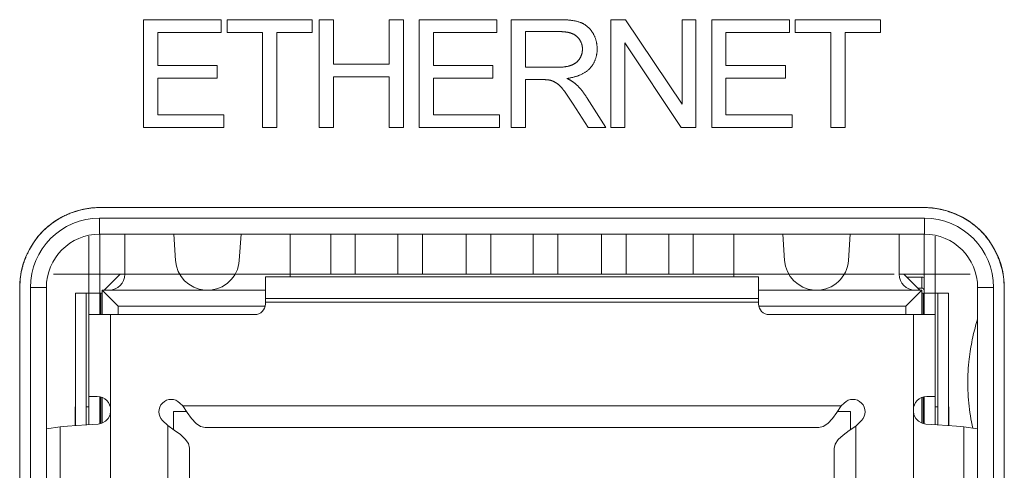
# Model space of a CAD drawing. Header units: millimetres. Extents: x 3925 to 5043, y -86 to 778.
# Tile 235 of 256: x 4764.2 to 4768.82, y 375.27 to 377.38. Entities that reach past the tile are written whole.
import ezdxf

# ---------------------------------------------------------------- set-up
doc = ezdxf.new("R2010")
doc.units = ezdxf.units.MM
doc.header["$LTSCALE"] = 46.255
for name, color, linetype in [('11-125F2G307DXF_CONTINUOUS_LINE', 7, 'CONTINUOUS'), ('H30K-FRONT-CDXF_CONTINUOUS_LINE', 7, 'CONTINUOUS'), ('H30K-IO-LABEDXF_CONTINUOUS_LINE', 7, 'CONTINUOUS'), ('H30K-REAR-CODXF_CONTINUOUS_LINE', 7, 'CONTINUOUS'), ('LABEL-IO-H30DXF_CONTINUOUS_LINE', 7, 'CONTINUOUS')]:
    doc.layers.add(name, color=color, linetype=linetype)

msp = doc.modelspace()

# ---------------------------------------------------------------- linework, layer by layer
at = {"layer": '11-125F2G307DXF_CONTINUOUS_LINE', "color": 7, "linetype": 'Continuous', "lineweight": 0}
for p, q in [((4764.5245, 375.4874), (4764.5245, 376.3698)), ((4764.5753, 376.3798), (4764.5753, 376.0031)), ((4764.6926, 376.1923), (4764.6926, 376.3798)), ((4764.9304, 376.2573), (4764.9223, 376.3798)), ((4765.2298, 376.2573), (4765.2379, 376.3798)), ((4765.4676, 376.1923), (4765.4676, 376.3798)), ((4765.6588, 376.1923), (4765.6588, 376.3798)), ((4765.7738, 376.1923), (4765.7738, 376.3798)), ((4765.9738, 376.3798), (4765.9738, 376.1923)), ((4766.0888, 376.1923), (4766.0888, 376.3798)), ((4766.2938, 376.1923), (4766.2938, 376.3798)), ((4766.4088, 376.1923), (4766.4088, 376.3798)), ((4766.6088, 376.3798), (4766.6088, 376.1923)), ((4766.7238, 376.1923), (4766.7238, 376.3798)), ((4766.9288, 376.1923), (4766.9288, 376.3798)), ((4767.0438, 376.1923), (4767.0438, 376.3798)), ((4767.2438, 376.3798), (4767.2438, 376.1923)), ((4767.3588, 376.3798), (4767.3588, 376.1923)), ((4767.5501, 376.1923), (4767.5501, 376.3798)), ((4767.7879, 376.2573), (4767.7798, 376.3798)), ((4768.0873, 376.2573), (4768.0954, 376.3798)), ((4768.3251, 376.1923), (4768.3251, 376.3798)), ((4768.4424, 376.0031), (4768.4424, 376.3798)), ((4768.4932, 375.4874), (4768.4932, 376.3698)), ((4764.3588, 376.1923), (4764.6737, 376.1923)), ((4764.5963, 376.1173), (4764.6713, 376.1923)), ((4764.6713, 376.1923), (4764.6926, 376.1923)), ((4764.6738, 376.1923), (4765.4863, 376.1923)), ((4764.9502, 376.1923), (4768.0675, 376.1923)), ((4765.3523, 376.0531), (4765.3523, 376.1798)), ((4767.6653, 376.1798), (4765.3523, 376.1798)), ((4767.5313, 376.1923), (4768.3013, 376.1923)), ((4767.6653, 376.0531), (4767.6653, 376.1798)), ((4768.3251, 376.1923), (4768.3463, 376.1923)), ((4768.3252, 376.1923), (4768.3438, 376.1923)), ((4768.3439, 376.1923), (4768.6588, 376.1923)), ((4768.3463, 376.1923), (4768.4213, 376.1173)), ((4768.3605, 376.1781), (4768.4307, 376.1781)), ((4768.4307, 376.1781), (4768.4307, 376.1273)), ((4764.5863, 376.0031), (4764.5863, 376.1173)), ((4764.5863, 376.1173), (4764.6613, 376.0423)), ((4764.5863, 376.1173), (4765.3523, 376.1173)), ((4767.6653, 376.1173), (4768.4313, 376.1173)), ((4768.3563, 376.0423), (4768.4313, 376.1173)), ((4768.4307, 376.1273), (4768.4113, 376.1273)), ((4768.4313, 376.1173), (4768.4313, 376.0031)), ((4764.4611, 375.483), (4764.4611, 376.1031)), ((4764.4611, 376.1031), (4764.5863, 376.1031)), ((4764.5119, 376.1031), (4764.5119, 375.4866)), ((4764.5804, 376.1031), (4764.5804, 376.0031)), ((4765.3523, 376.079), (4767.6653, 376.079)), ((4768.4313, 376.1031), (4768.4373, 376.1031)), ((4768.4373, 376.0031), (4768.4373, 376.1031)), ((4768.4424, 376.1031), (4768.5566, 376.1031)), ((4768.5058, 375.4866), (4768.5058, 376.1031)), ((4768.5566, 376.1031), (4768.5566, 375.483)), ((4764.6613, 376.0423), (4764.6613, 376.0031)), ((4765.3506, 376.0423), (4764.6613, 376.0423)), ((4767.6653, 376.0606), (4765.3523, 376.0606)), ((4768.3563, 376.0423), (4767.6671, 376.0423)), ((4768.3563, 376.0031), (4768.3563, 376.0423)), ((4765.3023, 376.0031), (4764.5245, 376.0031)), ((4764.6261, 376.0031), (4764.6261, 372.972)), ((4768.4932, 376.0031), (4767.7153, 376.0031)), ((4768.3916, 372.972), (4768.3916, 376.0031)), ((4764.5245, 375.6188), (4764.5636, 375.6188)), ((4764.5753, 375.4919), (4764.5753, 375.617)), ((4764.5804, 375.6162), (4764.5804, 375.493)), ((4764.5863, 375.4946), (4764.5863, 375.6139)), ((4768.4313, 375.6139), (4768.4313, 375.4946)), ((4768.4373, 375.493), (4768.4373, 375.6163)), ((4768.4424, 375.6171), (4768.4424, 375.4919)), ((4768.4541, 375.6188), (4768.4932, 375.6188)), ((4764.4602, 375.4829), (4764.4602, 375.5714)), ((4764.5119, 375.5714), (4764.5245, 375.5714)), ((4764.964, 375.5756), (4764.9508, 375.5887)), ((4764.985, 375.5442), (4764.964, 375.5756)), ((4764.964, 375.5756), (4768.0537, 375.5756)), ((4768.033, 375.5446), (4768.0537, 375.5756)), ((4768.0669, 375.5887), (4768.0537, 375.5756)), ((4768.5058, 375.5714), (4768.4932, 375.5714)), ((4768.5575, 375.4829), (4768.5575, 375.5714)), ((4764.9213, 375.4646), (4764.9213, 375.5498)), ((4764.9213, 375.5498), (4764.9813, 375.5498)), ((4768.0364, 375.5498), (4768.0963, 375.5498)), ((4768.0963, 375.5498), (4768.0963, 375.4638)), ((4764.3245, 375.4671), (4764.3899, 375.4766)), ((4764.3899, 375.4766), (4764.424, 375.48)), ((4764.3899, 375.4766), (4764.3899, 375.011)), ((4764.5673, 375.4902), (4764.5853, 375.494)), ((4764.8695, 375.5074), (4764.8938, 375.4831)), ((4764.8938, 374.9885), (4764.8938, 375.4831)), ((4764.9248, 375.4623), (4764.8938, 375.4831)), ((4767.9485, 375.474), (4765.0692, 375.474)), ((4768.0899, 375.4595), (4768.1213, 375.4806)), ((4768.1213, 375.4806), (4768.1482, 375.5074)), ((4768.1213, 375.4806), (4768.1213, 374.993)), ((4768.6278, 375.011), (4768.6278, 375.4766)), ((4768.6278, 375.4766), (4768.6932, 375.4671)), ((4764.9954, 375.0172), (4764.9954, 375.3779)), ((4768.0197, 375.3754), (4768.0197, 375.0172))]:
    msp.add_line(p, q, dxfattribs=at)
for points in [[(4764.5853, 375.494), (4764.6019, 375.5033), (4764.6149, 375.5169), (4764.6232, 375.5341), (4764.6261, 375.5526)], [(4765.0692, 375.474), (4765.0482, 375.4789), (4765.0272, 375.4933), (4765.006, 375.5158), (4764.985, 375.5442)], [(4767.9485, 375.474), (4767.9693, 375.4788), (4767.9904, 375.4932), (4768.0118, 375.516), (4768.033, 375.5446)], [(4768.3916, 375.5527), (4768.3945, 375.534), (4768.4029, 375.5168), (4768.4158, 375.5032)], [(4764.424, 375.48), (4764.4661, 375.4834), (4764.5145, 375.4868), (4764.5673, 375.4902)], [(4764.9954, 375.3779), (4764.9906, 375.3986), (4764.9762, 375.4197), (4764.9534, 375.4411), (4764.9248, 375.4623)], [(4768.4158, 375.5032), (4768.4324, 375.494), (4768.4504, 375.4902)], [(4768.4504, 375.4902), (4768.5032, 375.4868), (4768.5516, 375.4834)], [(4768.5516, 375.4834), (4768.5937, 375.48), (4768.6278, 375.4766)], [(4768.0197, 375.3754), (4768.0247, 375.3964), (4768.0391, 375.4174), (4768.0616, 375.4385), (4768.0899, 375.4595)]]:
    msp.add_lwpolyline(points, dxfattribs=at)
for centre, radius, start, end in [((4765.0801, 376.2673), 0.15, 183.8141, 265.4558), ((4765.0801, 376.2673), 0.15, 270, 356.1859), ((4767.9376, 376.2673), 0.15, 183.8141, 265.4558), ((4767.9376, 376.2673), 0.15, 270, 356.1859), ((4764.6176, 376.1923), 0.075, 270.0146, 0), ((4765.5426, 376.1923), 0.075, 180, 189.7082), ((4767.4751, 376.1923), 0.075, 350.2918, 0), ((4768.4001, 376.1923), 0.075, 180, 269.9873), ((4768.4307, 376.1156), 0.0625, 78.986, 90), ((4768.4307, 376.1156), 0.0117, 0, 90), ((4765.3023, 376.0531), 0.05, 270, 0), ((4767.7153, 376.0531), 0.05, 180, 270), ((4764.5636, 375.5563), 0.0625, 0, 90), ((4764.9102, 375.5481), 0.0575, 45, 225), ((4768.1075, 375.5481), 0.0575, 315, 135), ((4768.4541, 375.5563), 0.0625, 90, 180)]:
    msp.add_arc(centre, radius, start, end, dxfattribs=at)
at = {"layer": 'H30K-FRONT-CDXF_CONTINUOUS_LINE', "color": 7, "linetype": 'Continuous', "lineweight": 0}
for points in [[(4768.6931, 375.9817), (4768.69, 375.9714), (4768.6869, 375.961), (4768.6839, 375.9506), (4768.681, 375.94), (4768.6782, 375.9294), (4768.6755, 375.9186), (4768.6729, 375.9078), (4768.6704, 375.8968), (4768.668, 375.8857), (4768.6658, 375.8746), (4768.6636, 375.8634), (4768.6616, 375.8521), (4768.6597, 375.8408), (4768.658, 375.8294), (4768.6563, 375.818), (4768.6547, 375.8059), (4768.6533, 375.7936), (4768.652, 375.7814)], [(4768.652, 375.7814), (4768.6506, 375.7667), (4768.6495, 375.752), (4768.6486, 375.7372), (4768.6479, 375.7224), (4768.6474, 375.7076), (4768.6471, 375.6928), (4768.6471, 375.678), (4768.6473, 375.6631), (4768.6477, 375.6483), (4768.6483, 375.6334), (4768.6492, 375.6185), (4768.6502, 375.6037), (4768.6515, 375.5888), (4768.6531, 375.5739), (4768.6548, 375.5591), (4768.6568, 375.5443), (4768.659, 375.5294), (4768.6614, 375.5146), (4768.664, 375.4999), (4768.6669, 375.4851), (4768.67, 375.4704)]]:
    msp.add_lwpolyline(points, dxfattribs=at)
at = {"layer": 'H30K-IO-LABEDXF_CONTINUOUS_LINE', "color": 7, "linetype": 'Continuous', "lineweight": 0}
for p, q in [((4764.7801, 376.8796), (4764.7801, 377.3848)), ((4764.7801, 377.3848), (4765.1449, 377.3848)), ((4765.1449, 377.3848), (4765.1449, 377.3255)), ((4765.172, 377.3255), (4765.172, 377.3848)), ((4765.172, 377.3848), (4765.5721, 377.3848)), ((4765.5721, 377.3848), (4765.5721, 377.3255)), ((4765.6047, 376.8796), (4765.6047, 377.3848)), ((4765.6047, 377.3848), (4765.6717, 377.3848)), ((4765.6717, 377.3848), (4765.6717, 377.1766)), ((4765.9328, 377.1766), (4765.9328, 377.3848)), ((4765.9328, 377.3848), (4765.9998, 377.3848)), ((4765.9998, 377.3848), (4765.9998, 376.8796)), ((4766.0736, 376.8796), (4766.0736, 377.3848)), ((4766.0736, 377.3848), (4766.4384, 377.3848)), ((4766.4384, 377.3848), (4766.4384, 377.3255)), ((4766.505, 376.8796), (4766.505, 377.3848)), ((4766.505, 377.3848), (4766.7358, 377.3848)), ((4766.9732, 376.8796), (4766.9732, 377.3848)), ((4766.9732, 377.3848), (4767.0419, 377.3848)), ((4767.0419, 377.3848), (4767.307, 376.9883)), ((4767.307, 376.9883), (4767.307, 377.3848)), ((4767.307, 377.3848), (4767.3712, 377.3848)), ((4767.3712, 377.3848), (4767.3712, 376.8796)), ((4767.4457, 376.8796), (4767.4457, 377.3848)), ((4767.4457, 377.3848), (4767.8104, 377.3848)), ((4767.8104, 377.3848), (4767.8104, 377.3255)), ((4767.8376, 377.3255), (4767.8376, 377.3848)), ((4767.8376, 377.3848), (4768.2376, 377.3848)), ((4768.2376, 377.3848), (4768.2376, 377.3255)), ((4764.8472, 377.3255), (4764.8472, 377.1703)), ((4765.1449, 377.3255), (4764.8472, 377.3255)), ((4765.3385, 377.3255), (4765.172, 377.3255)), ((4765.3385, 376.8796), (4765.3385, 377.3255)), ((4765.4056, 377.3255), (4765.4056, 376.8796)), ((4765.5721, 377.3255), (4765.4056, 377.3255)), ((4766.1407, 377.3255), (4766.1407, 377.1703)), ((4766.4384, 377.3255), (4766.1407, 377.3255)), ((4766.5721, 377.329), (4766.5721, 377.1618)), ((4767.5127, 377.3255), (4767.5127, 377.1703)), ((4767.8104, 377.3255), (4767.5127, 377.3255)), ((4768.0041, 377.3255), (4767.8376, 377.3255)), ((4768.0041, 376.8796), (4768.0041, 377.3255)), ((4768.0711, 377.3255), (4768.0711, 376.8796)), ((4768.2376, 377.3255), (4768.0711, 377.3255)), ((4767.0374, 377.2761), (4767.0374, 376.8796)), ((4767.3025, 376.8796), (4767.0374, 377.2761)), ((4765.6717, 377.1766), (4765.9328, 377.1766)), ((4764.8472, 377.1703), (4765.1258, 377.1703)), ((4765.1258, 377.1703), (4765.1258, 377.111)), ((4766.1407, 377.1703), (4766.4193, 377.1703)), ((4766.4193, 377.1703), (4766.4193, 377.111)), ((4766.5721, 377.1618), (4766.7155, 377.1618)), ((4766.7155, 377.1618), (4766.7207, 377.1619)), ((4767.5127, 377.1703), (4767.7914, 377.1703)), ((4767.7914, 377.1703), (4767.7914, 377.111)), ((4764.8472, 377.111), (4764.8472, 376.9389)), ((4765.1258, 377.111), (4764.8472, 377.111)), ((4765.6717, 377.1174), (4765.6717, 376.8796)), ((4765.9328, 377.1174), (4765.6717, 377.1174)), ((4765.9328, 376.8796), (4765.9328, 377.1174)), ((4766.1407, 377.111), (4766.1407, 376.9389)), ((4766.4193, 377.111), (4766.1407, 377.111)), ((4766.5721, 377.104), (4766.5721, 376.8796)), ((4766.6559, 377.104), (4766.5721, 377.104)), ((4767.5127, 377.111), (4767.5127, 376.9389)), ((4767.7914, 377.111), (4767.5127, 377.111)), ((4766.79, 376.999), (4766.7838, 377.0084)), ((4766.7961, 376.9895), (4766.79, 376.999)), ((4766.8659, 376.8796), (4766.7961, 376.9895)), ((4766.862, 377.0172), (4766.9494, 376.8796)), ((4764.8472, 376.9389), (4765.1569, 376.9389)), ((4765.1569, 376.9389), (4765.1569, 376.8796)), ((4766.1407, 376.9389), (4766.4504, 376.9389)), ((4766.4504, 376.9389), (4766.4504, 376.8796)), ((4767.5127, 376.9389), (4767.8224, 376.9389)), ((4767.8224, 376.9389), (4767.8224, 376.8796)), ((4765.1569, 376.8796), (4764.7801, 376.8796)), ((4765.4056, 376.8796), (4765.3385, 376.8796)), ((4765.6717, 376.8796), (4765.6047, 376.8796)), ((4765.9998, 376.8796), (4765.9328, 376.8796)), ((4766.4504, 376.8796), (4766.0736, 376.8796)), ((4766.5721, 376.8796), (4766.505, 376.8796)), ((4766.9494, 376.8796), (4766.8659, 376.8796)), ((4767.0374, 376.8796), (4766.9732, 376.8796)), ((4767.3712, 376.8796), (4767.3025, 376.8796)), ((4767.8224, 376.8796), (4767.4457, 376.8796)), ((4768.0711, 376.8796), (4768.0041, 376.8796)), ((4764.5745, 376.5047), (4768.4433, 376.5047)), ((4768.5329, 376.493), (4768.5483, 376.4887)), ((4768.623, 376.4578), (4768.6364, 376.4502)), ((4764.1995, 372.8764), (4764.1995, 376.1297)), ((4768.8183, 376.1297), (4768.8183, 372.8764))]:
    msp.add_line(p, q, dxfattribs=at)
for points in [[(4766.7358, 377.3848), (4766.7428, 377.3847), (4766.7463, 377.3846), (4766.7498, 377.3846), (4766.7533, 377.3845), (4766.7567, 377.3843), (4766.7602, 377.3842), (4766.7637, 377.384), (4766.7672, 377.3838), (4766.7707, 377.3836), (4766.7742, 377.3833), (4766.7777, 377.383), (4766.7811, 377.3826), (4766.7846, 377.3822), (4766.788, 377.3818), (4766.7915, 377.3813), (4766.7949, 377.3808), (4766.7983, 377.3802), (4766.8017, 377.3796), (4766.8051, 377.3789), (4766.8085, 377.3781), (4766.8119, 377.3773), (4766.8152, 377.3765), (4766.8185, 377.3755), (4766.8218, 377.3745), (4766.8251, 377.3735), (4766.8284, 377.3723), (4766.8316, 377.3711)], [(4766.8316, 377.3711), (4766.8337, 377.3703), (4766.8359, 377.3694), (4766.838, 377.3684), (4766.8401, 377.3674), (4766.8421, 377.3663), (4766.8442, 377.3652), (4766.8462, 377.364), (4766.8482, 377.3628), (4766.8502, 377.3616), (4766.8522, 377.3603), (4766.8541, 377.359), (4766.856, 377.3576), (4766.8579, 377.3562), (4766.8598, 377.3547), (4766.8616, 377.3532), (4766.8634, 377.3517), (4766.8652, 377.3501), (4766.867, 377.3485), (4766.8687, 377.3469), (4766.8704, 377.3452), (4766.872, 377.3435), (4766.8736, 377.3418), (4766.8752, 377.34), (4766.8767, 377.3383), (4766.8782, 377.3365), (4766.8797, 377.3346), (4766.8811, 377.3328), (4766.8825, 377.3309), (4766.8839, 377.329), (4766.8852, 377.3271), (4766.8864, 377.3251), (4766.8877, 377.3232)], [(4766.8136, 377.306), (4766.812, 377.3073), (4766.8104, 377.3086), (4766.8088, 377.3099), (4766.8071, 377.3111), (4766.8054, 377.3122), (4766.8036, 377.3134), (4766.8019, 377.3144), (4766.8001, 377.3154), (4766.7982, 377.3164), (4766.7963, 377.3173), (4766.7945, 377.3182), (4766.7925, 377.319), (4766.7906, 377.3198), (4766.7886, 377.3206), (4766.7866, 377.3213), (4766.7846, 377.322), (4766.7826, 377.3226), (4766.7806, 377.3232), (4766.7785, 377.3238), (4766.7764, 377.3243), (4766.7743, 377.3248), (4766.7722, 377.3253), (4766.7701, 377.3257), (4766.768, 377.3261), (4766.7659, 377.3265), (4766.7637, 377.3268), (4766.7616, 377.3272), (4766.7594, 377.3274), (4766.7573, 377.3277), (4766.7551, 377.3279), (4766.753, 377.3281), (4766.7508, 377.3283), (4766.7487, 377.3285), (4766.7465, 377.3286), (4766.7444, 377.3287), (4766.7423, 377.3288), (4766.7401, 377.3289), (4766.738, 377.329), (4766.7359, 377.329), (4766.7338, 377.329), (4766.5721, 377.329)], [(4766.8877, 377.3232), (4766.8891, 377.3207), (4766.8905, 377.3183), (4766.8919, 377.3158), (4766.8931, 377.3133), (4766.8944, 377.3107), (4766.8956, 377.3081), (4766.8967, 377.3055), (4766.8978, 377.3029), (4766.8989, 377.3002), (4766.8998, 377.2975), (4766.9008, 377.2948), (4766.9017, 377.2921), (4766.9025, 377.2893), (4766.9033, 377.2866), (4766.904, 377.2838), (4766.9047, 377.281), (4766.9053, 377.2782), (4766.9059, 377.2754), (4766.9064, 377.2726), (4766.9069, 377.2697), (4766.9073, 377.2669), (4766.9076, 377.2641), (4766.9079, 377.2612), (4766.9082, 377.2584), (4766.9084, 377.2556), (4766.9085, 377.2527), (4766.9086, 377.2499), (4766.9086, 377.2471)], [(4766.8395, 377.247), (4766.8394, 377.2487), (4766.8394, 377.2505), (4766.8393, 377.2524), (4766.8391, 377.2542), (4766.8389, 377.256), (4766.8387, 377.2578), (4766.8384, 377.2596), (4766.8381, 377.2614), (4766.8377, 377.2632), (4766.8373, 377.265), (4766.8368, 377.2668), (4766.8363, 377.2686), (4766.8358, 377.2704), (4766.8352, 377.2722), (4766.8346, 377.274), (4766.834, 377.2757), (4766.8333, 377.2774), (4766.8325, 377.2792), (4766.8318, 377.2809), (4766.831, 377.2826), (4766.8302, 377.2842), (4766.8293, 377.2859), (4766.8284, 377.2875), (4766.8274, 377.2891), (4766.8265, 377.2907), (4766.8254, 377.2922), (4766.8244, 377.2937), (4766.8233, 377.2952), (4766.8222, 377.2967), (4766.8211, 377.2981), (4766.8199, 377.2995), (4766.8187, 377.3009), (4766.8175, 377.3022), (4766.8162, 377.3035), (4766.8149, 377.3048), (4766.8136, 377.306)], [(4766.8261, 377.2017), (4766.827, 377.2031), (4766.8278, 377.2046), (4766.8287, 377.206), (4766.8295, 377.2075), (4766.8303, 377.209), (4766.831, 377.2106), (4766.8318, 377.2121), (4766.8325, 377.2137), (4766.8331, 377.2153), (4766.8337, 377.2169), (4766.8343, 377.2185), (4766.8349, 377.2201), (4766.8355, 377.2217), (4766.836, 377.2234), (4766.8364, 377.225), (4766.8369, 377.2267), (4766.8373, 377.2284), (4766.8377, 377.23), (4766.838, 377.2317), (4766.8383, 377.2334), (4766.8386, 377.2351), (4766.8388, 377.2368), (4766.839, 377.2385), (4766.8392, 377.2402), (4766.8393, 377.2419), (4766.8394, 377.2436), (4766.8395, 377.2453), (4766.8395, 377.247)], [(4766.9086, 377.2471), (4766.9086, 377.2442), (4766.9085, 377.2413), (4766.9083, 377.2385), (4766.9081, 377.2356), (4766.9078, 377.2327), (4766.9075, 377.2298), (4766.907, 377.2269), (4766.9066, 377.224), (4766.906, 377.2211), (4766.9054, 377.2182), (4766.9048, 377.2154), (4766.904, 377.2125), (4766.9033, 377.2097), (4766.9024, 377.2068), (4766.9015, 377.204), (4766.9006, 377.2012), (4766.8995, 377.1984), (4766.8985, 377.1957), (4766.8973, 377.1929), (4766.8961, 377.1902), (4766.8949, 377.1876), (4766.8936, 377.1849), (4766.8922, 377.1823), (4766.8908, 377.1797), (4766.8894, 377.1772), (4766.8878, 377.1747), (4766.8863, 377.1723), (4766.8846, 377.1698), (4766.883, 377.1675), (4766.8812, 377.1652), (4766.8794, 377.1629), (4766.8776, 377.1607), (4766.8757, 377.1585), (4766.8738, 377.1564)], [(4766.7207, 377.1619), (4766.7233, 377.1619), (4766.7259, 377.1619), (4766.7285, 377.162), (4766.7311, 377.1621), (4766.7337, 377.1621), (4766.7363, 377.1623), (4766.7389, 377.1624), (4766.7415, 377.1626), (4766.7441, 377.1627), (4766.7467, 377.163), (4766.7492, 377.1632), (4766.7518, 377.1635), (4766.7544, 377.1638), (4766.757, 377.1641), (4766.7595, 377.1645), (4766.7621, 377.1649), (4766.7647, 377.1653), (4766.7672, 377.1658), (4766.7697, 377.1663), (4766.7722, 377.1669), (4766.7747, 377.1675), (4766.7772, 377.1682), (4766.7797, 377.1689), (4766.7822, 377.1697), (4766.7846, 377.1705), (4766.787, 377.1714)], [(4766.787, 377.1714), (4766.7885, 377.1719), (4766.7899, 377.1725), (4766.7914, 377.1731), (4766.7928, 377.1737), (4766.7942, 377.1744), (4766.7956, 377.175), (4766.797, 377.1758), (4766.7984, 377.1765), (4766.7998, 377.1773), (4766.8012, 377.1781), (4766.8025, 377.1789), (4766.8039, 377.1797), (4766.8052, 377.1806), (4766.8065, 377.1815), (4766.8078, 377.1824), (4766.8091, 377.1834), (4766.8103, 377.1844), (4766.8115, 377.1854), (4766.8127, 377.1864), (4766.8139, 377.1874), (4766.8151, 377.1885), (4766.8162, 377.1896), (4766.8173, 377.1907), (4766.8184, 377.1919), (4766.8195, 377.193), (4766.8205, 377.1942), (4766.8215, 377.1954), (4766.8225, 377.1966), (4766.8234, 377.1978), (4766.8244, 377.1991), (4766.8252, 377.2004), (4766.8261, 377.2017)], [(4766.8738, 377.1564), (4766.8717, 377.1542), (4766.8694, 377.152), (4766.8672, 377.15), (4766.8649, 377.1479), (4766.8625, 377.146), (4766.8601, 377.1441), (4766.8576, 377.1422), (4766.855, 377.1404), (4766.8525, 377.1387), (4766.8499, 377.137), (4766.8472, 377.1354), (4766.8445, 377.1338), (4766.8417, 377.1323), (4766.839, 377.1309), (4766.8361, 377.1295), (4766.8333, 377.1281), (4766.8304, 377.1268), (4766.8275, 377.1256), (4766.8246, 377.1244), (4766.8216, 377.1232), (4766.8186, 377.1221), (4766.8156, 377.121), (4766.8126, 377.12), (4766.8096, 377.119), (4766.8065, 377.1181), (4766.8035, 377.1172), (4766.8004, 377.1164), (4766.7973, 377.1156), (4766.7942, 377.1148), (4766.7911, 377.1141), (4766.788, 377.1134), (4766.7849, 377.1127), (4766.7818, 377.1121), (4766.7787, 377.1116), (4766.7757, 377.111), (4766.7726, 377.1105), (4766.7695, 377.11), (4766.7664, 377.1096)], [(4766.6866, 377.1016), (4766.685, 377.1019), (4766.6834, 377.1022), (4766.6818, 377.1025), (4766.6802, 377.1027), (4766.6786, 377.1029), (4766.677, 377.1031), (4766.6754, 377.1032), (4766.6738, 377.1034), (4766.6722, 377.1035), (4766.6705, 377.1036), (4766.6689, 377.1037), (4766.6673, 377.1038), (4766.6657, 377.1038), (4766.6641, 377.1039), (4766.6624, 377.1039), (4766.6608, 377.1039), (4766.6592, 377.104), (4766.6559, 377.104)], [(4766.717, 377.0882), (4766.7158, 377.089), (4766.7145, 377.0898), (4766.7132, 377.0906), (4766.7119, 377.0913), (4766.7105, 377.0921), (4766.7092, 377.0928), (4766.7078, 377.0935), (4766.7065, 377.0942), (4766.7051, 377.0949), (4766.7037, 377.0955), (4766.7024, 377.0962), (4766.701, 377.0968), (4766.6996, 377.0973), (4766.6981, 377.0979), (4766.6967, 377.0985), (4766.6953, 377.099), (4766.6939, 377.0995), (4766.6924, 377.1), (4766.691, 377.1004), (4766.6895, 377.1008), (4766.6881, 377.1012), (4766.6866, 377.1016)], [(4766.7478, 377.0585), (4766.7468, 377.0598), (4766.7457, 377.0612), (4766.7446, 377.0625), (4766.7435, 377.0638), (4766.7423, 377.0651), (4766.7412, 377.0664), (4766.7401, 377.0677), (4766.7389, 377.069), (4766.7377, 377.0703), (4766.7366, 377.0715), (4766.7354, 377.0728), (4766.7342, 377.074), (4766.733, 377.0752), (4766.7317, 377.0764), (4766.7305, 377.0776), (4766.7292, 377.0788), (4766.7279, 377.0799), (4766.7266, 377.081), (4766.7253, 377.0821), (4766.724, 377.0832), (4766.7226, 377.0843), (4766.7213, 377.0853), (4766.7199, 377.0863), (4766.7185, 377.0873), (4766.717, 377.0882)], [(4766.7664, 377.1096), (4766.7682, 377.1088), (4766.7699, 377.108), (4766.7716, 377.1071), (4766.7733, 377.1063), (4766.775, 377.1054), (4766.7767, 377.1045), (4766.7784, 377.1036), (4766.7801, 377.1027), (4766.7818, 377.1018), (4766.7834, 377.1009), (4766.7851, 377.0999), (4766.7867, 377.0989), (4766.7884, 377.0979), (4766.79, 377.0969), (4766.7916, 377.0959), (4766.7932, 377.0949), (4766.7948, 377.0938), (4766.7963, 377.0927), (4766.7979, 377.0916), (4766.7994, 377.0905), (4766.8009, 377.0893), (4766.8024, 377.0881), (4766.8039, 377.0869), (4766.8053, 377.0857), (4766.8068, 377.0845)], [(4766.8068, 377.0845), (4766.8098, 377.0816), (4766.8128, 377.0788), (4766.8158, 377.0758), (4766.8187, 377.0729), (4766.8215, 377.0699), (4766.8243, 377.0668), (4766.8271, 377.0637), (4766.8299, 377.0606), (4766.8326, 377.0574), (4766.8352, 377.0542), (4766.8379, 377.051), (4766.8404, 377.0477), (4766.843, 377.0444), (4766.8455, 377.0411), (4766.848, 377.0378), (4766.8504, 377.0344), (4766.8528, 377.031), (4766.8552, 377.0276), (4766.8575, 377.0241), (4766.8598, 377.0207), (4766.862, 377.0172)], [(4766.751, 377.0545), (4766.75, 377.0558), (4766.7478, 377.0585)], [(4766.7838, 377.0084), (4766.7807, 377.0132), (4766.7775, 377.0178), (4766.7743, 377.0225), (4766.7711, 377.0272), (4766.7679, 377.0318), (4766.7646, 377.0364), (4766.7613, 377.0409), (4766.7579, 377.0455), (4766.7545, 377.05), (4766.751, 377.0545)], [(4764.3831, 376.4516), (4764.3878, 376.4543), (4764.3925, 376.4569), (4764.3973, 376.4595), (4764.4021, 376.462), (4764.407, 376.4645), (4764.4118, 376.4668), (4764.4167, 376.4692), (4764.4217, 376.4714), (4764.4266, 376.4736), (4764.4316, 376.4757), (4764.4366, 376.4777), (4764.4417, 376.4797), (4764.4468, 376.4815), (4764.4518, 376.4834), (4764.457, 376.4851), (4764.4621, 376.4868), (4764.4672, 376.4884), (4764.4724, 376.4899)], [(4764.4724, 376.4899), (4764.4774, 376.4913), (4764.4825, 376.4927), (4764.4875, 376.494), (4764.4926, 376.4952), (4764.4977, 376.4963), (4764.5028, 376.4974), (4764.5079, 376.4984), (4764.513, 376.4993), (4764.5181, 376.5001), (4764.5233, 376.5009), (4764.5284, 376.5016), (4764.5335, 376.5023), (4764.5387, 376.5028), (4764.5438, 376.5033), (4764.5489, 376.5037), (4764.554, 376.5041), (4764.5592, 376.5043), (4764.5643, 376.5045), (4764.5694, 376.5046), (4764.5745, 376.5047)], [(4768.4433, 376.5047), (4768.448, 376.5046), (4768.4527, 376.5045), (4768.4574, 376.5044), (4768.4621, 376.5041), (4768.4668, 376.5038), (4768.4715, 376.5035), (4768.4763, 376.503), (4768.481, 376.5025), (4768.4857, 376.502), (4768.4905, 376.5014), (4768.4952, 376.5007), (4768.4999, 376.4999), (4768.5047, 376.4991), (4768.5094, 376.4982), (4768.5141, 376.4973), (4768.5188, 376.4963), (4768.5235, 376.4953), (4768.5282, 376.4941), (4768.5329, 376.493)], [(4768.5483, 376.4887), (4768.5513, 376.4878), (4768.5543, 376.4868), (4768.5573, 376.4859), (4768.5603, 376.4849), (4768.5633, 376.4838), (4768.5663, 376.4828), (4768.5693, 376.4817), (4768.5723, 376.4806), (4768.5753, 376.4795), (4768.5782, 376.4784)], [(4764.3087, 376.3942), (4764.3117, 376.3972), (4764.3148, 376.4001), (4764.3178, 376.403), (4764.321, 376.4059), (4764.3241, 376.4087), (4764.3273, 376.4115), (4764.3305, 376.4143), (4764.3337, 376.417), (4764.337, 376.4197), (4764.3403, 376.4223), (4764.3437, 376.425), (4764.347, 376.4275), (4764.3504, 376.4301), (4764.3539, 376.4326), (4764.3573, 376.435), (4764.3608, 376.4374), (4764.3643, 376.4398)], [(4764.3643, 376.4398), (4764.3664, 376.4412), (4764.3684, 376.4425), (4764.3705, 376.4438), (4764.3726, 376.4452), (4764.3747, 376.4465), (4764.3768, 376.4478), (4764.3789, 376.449), (4764.381, 376.4503), (4764.3831, 376.4516)], [(4768.5782, 376.4784), (4768.5818, 376.477), (4768.5853, 376.4756), (4768.5888, 376.4741), (4768.5923, 376.4726), (4768.5957, 376.4711), (4768.5992, 376.4695), (4768.6027, 376.4679), (4768.6061, 376.4663), (4768.6095, 376.4647), (4768.6129, 376.463), (4768.6163, 376.4613), (4768.6196, 376.4595), (4768.623, 376.4578)], [(4768.6364, 376.4502), (4768.6406, 376.4477), (4768.6447, 376.4451), (4768.6488, 376.4425), (4768.6529, 376.4399), (4768.6569, 376.4372), (4768.6609, 376.4345), (4768.6648, 376.4317), (4768.6687, 376.4289), (4768.6726, 376.426), (4768.6764, 376.4231), (4768.6801, 376.4201), (4768.6838, 376.4171), (4768.6875, 376.4141), (4768.6911, 376.411), (4768.6947, 376.4078), (4768.6982, 376.4046), (4768.7017, 376.4014), (4768.7051, 376.3981), (4768.7084, 376.3948)], [(4764.2644, 376.3399), (4764.2668, 376.3435), (4764.2693, 376.3471), (4764.2719, 376.3507), (4764.2745, 376.3542), (4764.2771, 376.3577), (4764.2798, 376.3612), (4764.2825, 376.3647), (4764.2852, 376.3681), (4764.288, 376.3715), (4764.2909, 376.3748), (4764.2937, 376.3781), (4764.2967, 376.3814), (4764.2996, 376.3847), (4764.3026, 376.3879), (4764.3056, 376.391), (4764.3087, 376.3942)], [(4768.7084, 376.3948), (4768.7118, 376.3915), (4768.715, 376.388), (4768.7183, 376.3846), (4768.7215, 376.381), (4768.7246, 376.3775), (4768.7277, 376.3738), (4768.7308, 376.3702), (4768.7338, 376.3664), (4768.7368, 376.3627), (4768.7397, 376.3588), (4768.7426, 376.355), (4768.7454, 376.3511), (4768.7482, 376.3471), (4768.7509, 376.3431), (4768.7536, 376.3391), (4768.7563, 376.335), (4768.7589, 376.3309), (4768.7614, 376.3268), (4768.7639, 376.3226)], [(4764.2477, 376.3124), (4764.2491, 376.3149), (4764.2505, 376.3175), (4764.252, 376.32), (4764.2535, 376.3225), (4764.255, 376.325), (4764.2565, 376.3275), (4764.258, 376.33), (4764.2596, 376.3325), (4764.2612, 376.335), (4764.2628, 376.3374), (4764.2644, 376.3399)], [(4764.226, 376.2664), (4764.2275, 376.2701), (4764.229, 376.2737), (4764.2305, 376.2773), (4764.232, 376.2809), (4764.2336, 376.2844), (4764.2353, 376.288), (4764.2369, 376.2915), (4764.2386, 376.295), (4764.2404, 376.2985), (4764.2421, 376.302), (4764.2439, 376.3055), (4764.2458, 376.3089), (4764.2477, 376.3124)], [(4768.7639, 376.3226), (4768.7666, 376.318), (4768.7692, 376.3133), (4768.7718, 376.3085), (4768.7743, 376.3038), (4768.7768, 376.299), (4768.7791, 376.2941), (4768.7815, 376.2893), (4768.7837, 376.2844), (4768.7859, 376.2794), (4768.788, 376.2745), (4768.7901, 376.2695), (4768.7921, 376.2644), (4768.794, 376.2594), (4768.7958, 376.2543), (4768.7976, 376.2492), (4768.7993, 376.2441), (4768.801, 376.239), (4768.8025, 376.2339)], [(4764.2116, 376.2222), (4764.2126, 376.2257), (4764.2135, 376.2291), (4764.2145, 376.2326), (4764.2155, 376.236), (4764.2165, 376.2394), (4764.2176, 376.2428), (4764.2187, 376.2462), (4764.2199, 376.2496), (4764.221, 376.253), (4764.2222, 376.2564), (4764.2235, 376.2597), (4764.2247, 376.2631), (4764.226, 376.2664)], [(4764.1995, 376.1297), (4764.1996, 376.1345), (4764.1997, 376.1394), (4764.1998, 376.1443), (4764.2001, 376.1492), (4764.2004, 376.1541), (4764.2008, 376.1589), (4764.2012, 376.1638), (4764.2017, 376.1687), (4764.2023, 376.1736), (4764.2029, 376.1785), (4764.2036, 376.1834), (4764.2044, 376.1883), (4764.2052, 376.1931), (4764.2061, 376.198), (4764.2071, 376.2029), (4764.2082, 376.2077), (4764.2092, 376.2126), (4764.2104, 376.2174), (4764.2116, 376.2222)], [(4768.8025, 376.2339), (4768.804, 376.2287), (4768.8055, 376.2235), (4768.8068, 376.2184), (4768.8081, 376.2132), (4768.8093, 376.208), (4768.8105, 376.2028), (4768.8115, 376.1975), (4768.8125, 376.1923), (4768.8134, 376.1871), (4768.8142, 376.1819), (4768.815, 376.1766), (4768.8157, 376.1714), (4768.8163, 376.1662), (4768.8168, 376.1609), (4768.8173, 376.1557), (4768.8176, 376.1505), (4768.8179, 376.1453), (4768.8181, 376.14), (4768.8182, 376.1348), (4768.8183, 376.1297)]]:
    msp.add_lwpolyline(points, dxfattribs=at)
at = {"layer": 'H30K-REAR-CODXF_CONTINUOUS_LINE', "color": 7, "linetype": 'Continuous', "lineweight": 0}
for p, q in [((4764.5745, 376.4548), (4764.5745, 376.3798)), ((4764.5745, 376.4548), (4768.4432, 376.4548)), ((4768.4432, 376.4548), (4768.4432, 376.3798)), ((4764.5745, 376.3798), (4768.4432, 376.3798)), ((4764.2495, 372.8765), (4764.2495, 376.1298)), ((4764.2495, 376.1298), (4764.3245, 376.1298)), ((4764.3245, 372.8765), (4764.3245, 376.1298)), ((4768.6932, 376.1298), (4768.6932, 372.8765)), ((4768.7682, 376.1298), (4768.6932, 376.1298)), ((4768.7682, 376.1298), (4768.7682, 372.8765))]:
    msp.add_line(p, q, dxfattribs=at)
for centre, radius, start, end in [((4764.5745, 376.1298), 0.325, 90, 180), ((4768.4432, 376.1298), 0.325, 0, 90), ((4764.5745, 376.1298), 0.25, 90, 180), ((4768.4432, 376.1298), 0.25, 0, 90)]:
    msp.add_arc(centre, radius, start, end, dxfattribs=at)
at = {"layer": 'LABEL-IO-H30DXF_CONTINUOUS_LINE', "color": 7, "linetype": 'Continuous', "lineweight": 0}
for p, q in [((4764.5745, 376.5048), (4768.4432, 376.5048)), ((4764.1995, 372.8765), (4764.1995, 376.1298)), ((4768.8182, 376.1298), (4768.8182, 372.8765))]:
    msp.add_line(p, q, dxfattribs=at)
for centre, start, end in [((4764.5745, 376.1298), 90, 180), ((4768.4432, 376.1298), 0, 90)]:
    msp.add_arc(centre, 0.375, start, end, dxfattribs=at)

doc.saveas('drawing.dxf')
